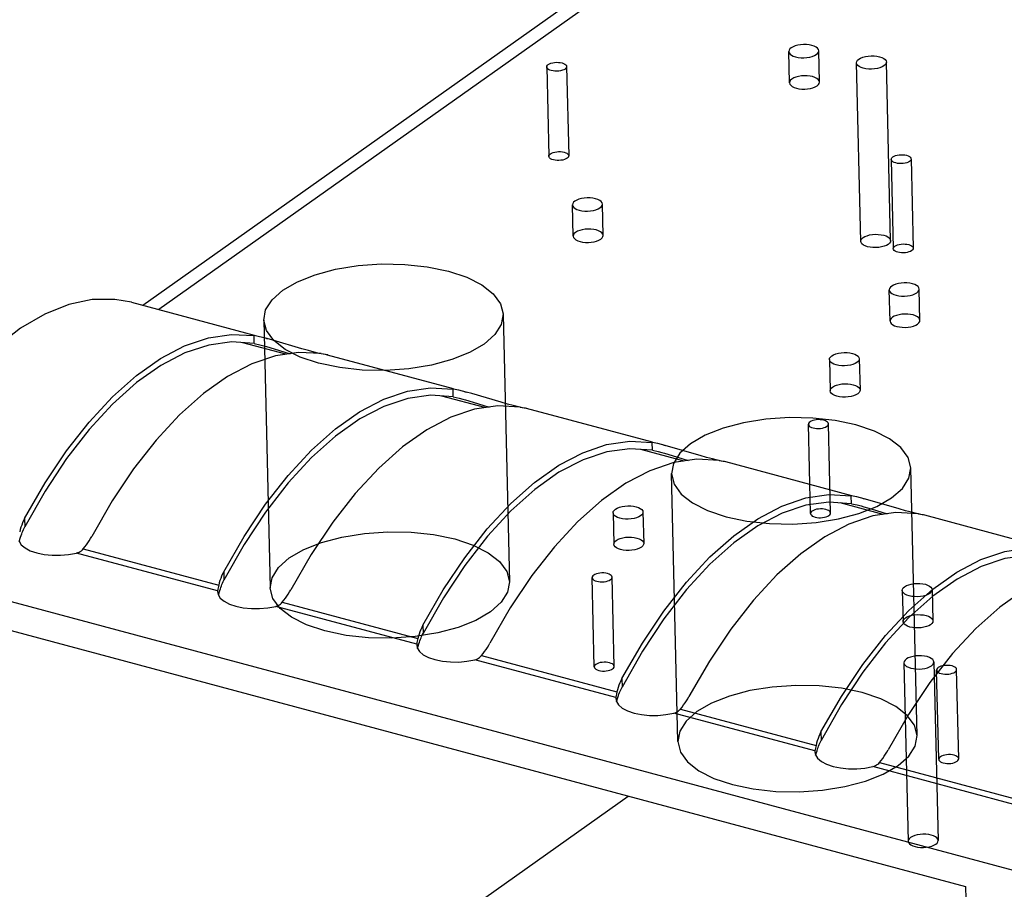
# Model space of a CAD drawing. Header units: millimetres. Extents: x 6 to 414, y 7 to 290.
# Tile 77 of 256: x 113.209 to 114.196, y 152.97 to 153.842. Entities that reach past the tile are written whole.
import ezdxf

# ---------------------------------------------------------------- set-up
doc = ezdxf.new("R2010")
doc.units = ezdxf.units.MM
doc.header["$LTSCALE"] = 23.1
doc.layers.get('0').update_dxf_attribs({"linetype": 'CONTINUOUS'})
doc.layers.add('02___PRT_ALL_AXES', color=7, linetype='CONTINUOUS')

msp = doc.modelspace()

# ---------------------------------------------------------------- linework, layer by layer
at = {"color": 7, "linetype": 'Continuous'}
for p, q in [((113.33207, 153.55525), (115.87662, 155.35996)), ((115.89277, 155.35563), (113.34822, 153.55091)), ((113.32087, 153.55825), (113.44371, 153.52529)), ((113.47547, 153.50614), (113.4323, 153.51773)), ((113.44377, 153.5169), (113.44358, 153.52483)), ((113.44916, 153.5237), (113.44358, 153.52483)), ((113.44377, 153.5169), (113.44948, 153.51563)), ((113.45664, 153.52182), (113.44916, 153.5237)), ((113.45534, 153.52217), (113.45675, 153.52179)), ((113.46237, 153.52023), (113.45664, 153.52182)), ((113.49157, 153.51162), (113.46237, 153.52023)), ((113.44948, 153.51563), (113.45332, 153.51464)), ((113.45332, 153.51464), (113.45604, 153.51389)), ((113.45604, 153.51389), (113.46365, 153.51167)), ((113.46365, 153.51167), (113.47965, 153.50676)), ((113.498, 153.50982), (113.49157, 153.51162)), ((113.50388, 153.50827), (113.498, 153.50982)), ((113.50898, 153.50703), (113.50388, 153.50827)), ((113.51315, 153.50613), (113.50898, 153.50703)), ((113.51691, 153.50565), (113.64323, 153.47175)), ((113.64329, 153.46336), (113.6431, 153.47129)), ((113.64868, 153.47016), (113.6431, 153.47129)), ((113.65616, 153.46828), (113.64868, 153.47016)), ((113.65486, 153.46863), (113.65627, 153.46825)), ((113.6619, 153.46669), (113.65616, 153.46828)), ((113.69109, 153.45808), (113.6619, 153.46669)), ((113.675, 153.45261), (113.63182, 153.46419)), ((113.64329, 153.46336), (113.64901, 153.46209)), ((113.64901, 153.46209), (113.65284, 153.4611)), ((113.65284, 153.4611), (113.65556, 153.46035)), ((113.65556, 153.46035), (113.66318, 153.45813)), ((113.66318, 153.45813), (113.67918, 153.45322)), ((113.69752, 153.45628), (113.69109, 153.45808)), ((113.7034, 153.45473), (113.69752, 153.45628)), ((113.7085, 153.45349), (113.7034, 153.45473)), ((113.71268, 153.45259), (113.7085, 153.45349)), ((113.71643, 153.45211), (113.84275, 153.41821)), ((113.84282, 153.40982), (113.84263, 153.41775)), ((113.8482, 153.41662), (113.84263, 153.41775)), ((113.87452, 153.39907), (113.83135, 153.41065)), ((113.84282, 153.40982), (113.84853, 153.40855)), ((113.85568, 153.41474), (113.8482, 153.41662)), ((113.84853, 153.40855), (113.85236, 153.40756)), ((113.85236, 153.40756), (113.85509, 153.40681)), ((113.85439, 153.41509), (113.85579, 153.41471)), ((113.86142, 153.41315), (113.85568, 153.41474)), ((113.89061, 153.40454), (113.86142, 153.41315)), ((113.85509, 153.40681), (113.8627, 153.40459)), ((113.8627, 153.40459), (113.8787, 153.39968)), ((113.89705, 153.40274), (113.89061, 153.40454)), ((113.90292, 153.40119), (113.89705, 153.40274)), ((113.90802, 153.39995), (113.90292, 153.40119)), ((113.9122, 153.39905), (113.90802, 153.39995)), ((113.91596, 153.39857), (114.04228, 153.36467)), ((113.23426, 153.369), (113.2139, 153.33307)), ((113.30137, 153.35903), (113.2809, 153.32349)), ((114.04234, 153.35628), (114.04215, 153.36421)), ((114.04773, 153.36308), (114.04215, 153.36421)), ((114.05521, 153.3612), (114.04773, 153.36308)), ((114.05391, 153.36155), (114.05532, 153.36117)), ((114.06094, 153.35961), (114.05521, 153.3612)), ((114.09014, 153.351), (114.06094, 153.35961)), ((114.07404, 153.34553), (114.03087, 153.35711)), ((114.04234, 153.35628), (114.04805, 153.35501)), ((114.04805, 153.35501), (114.05189, 153.35402)), ((114.05189, 153.35402), (114.05461, 153.35327)), ((114.05461, 153.35327), (114.06222, 153.35105)), ((114.06222, 153.35105), (114.07822, 153.34614)), ((114.09657, 153.3492), (114.09014, 153.351)), ((114.10245, 153.34765), (114.09657, 153.3492)), ((113.21369, 153.34153), (113.2139, 153.33307)), ((114.10755, 153.34641), (114.10245, 153.34765)), ((114.11172, 153.34552), (114.10755, 153.34641)), ((114.11548, 153.34503), (114.2418, 153.31113)), ((113.20927, 153.33037), (113.20872, 153.32808)), ((113.21252, 153.33026), (113.21319, 153.33166)), ((113.21319, 153.33166), (113.21389, 153.33306)), ((113.20813, 153.31867), (113.21027, 153.31518)), ((113.20835, 153.31831), (113.20969, 153.32268)), ((113.20969, 153.32268), (113.21029, 153.3245)), ((113.21027, 153.31518), (113.21412, 153.31196)), ((113.21412, 153.31196), (113.21937, 153.30918)), ((113.27239, 153.311), (113.27402, 153.313)), ((113.27239, 153.311), (113.40824, 153.27454)), ((113.27402, 153.313), (113.27557, 153.31504)), ((113.43378, 153.31546), (113.41342, 153.27953)), ((113.25777, 153.30535), (113.2658, 153.30685)), ((113.40712, 153.26893), (113.2658, 153.30685)), ((113.00162, 153.28233), (114.15676, 152.97237)), ((113.10083, 153.28489), (117.62657, 152.07047)), ((113.41271, 153.27812), (113.41341, 153.27952)), ((113.41322, 153.28799), (113.41342, 153.27953)), ((113.40722, 153.26966), (113.40712, 153.26893)), ((113.40736, 153.27048), (113.40722, 153.26966)), ((113.40824, 153.27454), (113.40736, 153.27048)), ((113.40788, 153.26477), (113.40922, 153.26914)), ((113.40879, 153.27683), (113.40824, 153.27454)), ((113.40922, 153.26914), (113.40981, 153.27096)), ((113.41205, 153.27672), (113.41271, 153.27812)), ((113.40712, 153.26893), (113.40711, 153.26782)), ((113.40711, 153.26782), (113.40766, 153.26513)), ((113.40766, 153.26513), (113.4098, 153.26164)), ((113.4098, 153.26164), (113.41364, 153.25842)), ((113.47191, 153.25746), (113.47354, 153.25946)), ((113.47354, 153.25946), (113.47509, 153.2615)), ((113.6333, 153.26192), (113.61294, 153.22599)), ((113.41364, 153.25842), (113.41889, 153.25564)), ((113.45729, 153.25181), (113.46532, 153.25332)), ((113.60664, 153.21539), (113.46532, 153.25332)), ((113.47191, 153.25746), (113.60776, 153.221)), ((113.61274, 153.23445), (113.61294, 153.22599)), ((113.60776, 153.221), (113.60689, 153.21694)), ((113.60832, 153.22329), (113.60776, 153.221)), ((113.61157, 153.22318), (113.61223, 153.22459)), ((113.61223, 153.22459), (113.61294, 153.22598)), ((113.60664, 153.21539), (113.60663, 153.21428)), ((113.60663, 153.21428), (113.60718, 153.21159)), ((113.60674, 153.21612), (113.60664, 153.21539)), ((113.60689, 153.21694), (113.60674, 153.21612)), ((113.60718, 153.21159), (113.60932, 153.2081)), ((113.6074, 153.21123), (113.60874, 153.2156)), ((113.60874, 153.2156), (113.60934, 153.21742)), ((113.60932, 153.2081), (113.61317, 153.20488)), ((113.61317, 153.20488), (113.61842, 153.2021)), ((113.67144, 153.20392), (113.67307, 153.20592)), ((113.67144, 153.20392), (113.80729, 153.16746)), ((113.67307, 153.20592), (113.67461, 153.20796)), ((113.83283, 153.20838), (113.81247, 153.17245)), ((113.65682, 153.19827), (113.66485, 153.19978)), ((113.80617, 153.16185), (113.66485, 153.19978)), ((113.81226, 153.18091), (113.81247, 153.17245)), ((113.81109, 153.16964), (113.81176, 153.17105)), ((113.81176, 153.17105), (113.81246, 153.17244)), ((113.80617, 153.16185), (113.80616, 153.16074)), ((113.80616, 153.16074), (113.8067, 153.15805)), ((113.80627, 153.16258), (113.80617, 153.16185)), ((113.80641, 153.1634), (113.80627, 153.16258)), ((113.80729, 153.16746), (113.80641, 153.1634)), ((113.80692, 153.15769), (113.80826, 153.16206)), ((113.80784, 153.16975), (113.80729, 153.16746)), ((113.80826, 153.16206), (113.80886, 153.16388)), ((113.8067, 153.15805), (113.80884, 153.15456)), ((113.80884, 153.15456), (113.81269, 153.15134)), ((113.81269, 153.15134), (113.81794, 153.14856)), ((113.87096, 153.15038), (113.87259, 153.15238)), ((113.87259, 153.15238), (113.87414, 153.15442)), ((114.03235, 153.15484), (114.01199, 153.11891)), ((113.85634, 153.14473), (113.86437, 153.14624)), ((114.00569, 153.10832), (113.86437, 153.14624)), ((113.87096, 153.15038), (114.00681, 153.11392)), ((114.01179, 153.12737), (114.01199, 153.11891)), ((114.00681, 153.11392), (114.00593, 153.10986)), ((114.00736, 153.11622), (114.00681, 153.11392)), ((114.01062, 153.1161), (114.01128, 153.11751)), ((114.01128, 153.11751), (114.01198, 153.1189)), ((114.00569, 153.10832), (114.00568, 153.1072)), ((114.00568, 153.1072), (114.00623, 153.10451)), ((114.00579, 153.10904), (114.00569, 153.10832)), ((114.00593, 153.10986), (114.00579, 153.10904)), ((114.00623, 153.10451), (114.00837, 153.10102)), ((114.00645, 153.10415), (114.00779, 153.10852)), ((114.00779, 153.10852), (114.00838, 153.11034)), ((114.00837, 153.10102), (114.01221, 153.0978)), ((114.01221, 153.0978), (114.01746, 153.09502)), ((114.05586, 153.09119), (114.06389, 153.0927)), ((114.20521, 153.05478), (114.06389, 153.0927)), ((114.07048, 153.09684), (114.07211, 153.09884)), ((114.07048, 153.09684), (114.20633, 153.06039)), ((114.07211, 153.09884), (114.07366, 153.10088)), ((113.01461, 152.49285), (113.81863, 153.0631)), ((114.15676, 152.97237), (114.17796, 152.07716))]:
    msp.add_line(p, q, dxfattribs=at)
at = {"color": 6, "linetype": 'Continuous'}
for p, q in [((113.73688, 153.79427), (113.739, 153.70475)), ((113.75688, 153.79475), (113.759, 153.70523)), ((114.05156, 153.61942), (114.04732, 153.79846)), ((114.08155, 153.62013), (114.07731, 153.79918)), ((114.08216, 153.70162), (114.08428, 153.6121)), ((114.10216, 153.7021), (114.10428, 153.61258)), ((113.69327, 153.54621), (113.69963, 153.27764)), ((113.45333, 153.54052), (113.4597, 153.27196)), ((114.00133, 153.3464), (113.99921, 153.43592)), ((114.02133, 153.34687), (114.01921, 153.43639)), ((114.10814, 153.12355), (114.10177, 153.39211)), ((113.8682, 153.11787), (113.86184, 153.38643)), ((113.78452, 153.19263), (113.7824, 153.28215)), ((113.80452, 153.1931), (113.8024, 153.28262)), ((114.09496, 153.19682), (114.0992, 153.01778)), ((114.12495, 153.19753), (114.1292, 153.01849)), ((114.12981, 153.09998), (114.12768, 153.1895)), ((114.1498, 153.10045), (114.14768, 153.18997))]:
    msp.add_line(p, q, dxfattribs=at)
at = {"color": 7, "linetype": 'Continuous'}
for points in [[(114.07492, 153.79544), (114.0731, 153.79438), (114.07087, 153.7935), (114.06831, 153.79281), (114.06548, 153.79235), (114.06257, 153.79215), (114.05965, 153.7922), (114.05684, 153.7925), (114.05419, 153.79305), (114.05189, 153.79382), (114.05, 153.79478), (114.04857, 153.79589), (114.04766, 153.79713), (114.04732, 153.79842), (114.04756, 153.79973), (114.04836, 153.801), (114.04971, 153.8022)], [(114.04971, 153.8022), (114.05153, 153.80326), (114.05376, 153.80414), (114.05632, 153.80483), (114.05915, 153.80529), (114.06206, 153.80549), (114.06498, 153.80544), (114.0678, 153.80514), (114.07045, 153.80459), (114.07274, 153.80382), (114.07463, 153.80286), (114.07606, 153.80175), (114.07698, 153.80051), (114.07731, 153.79922), (114.07707, 153.79791), (114.07628, 153.79665), (114.07492, 153.79544)], [(113.75528, 153.79226), (113.75407, 153.79155), (113.75258, 153.79096), (113.75088, 153.79051), (113.74899, 153.7902), (113.74705, 153.79006), (113.7451, 153.7901), (113.74323, 153.7903), (113.74146, 153.79067), (113.73993, 153.79118), (113.73867, 153.79182), (113.73772, 153.79256), (113.73711, 153.79339), (113.73688, 153.79425), (113.73704, 153.79512), (113.73757, 153.79596), (113.73848, 153.79677)], [(113.73848, 153.79677), (113.73969, 153.79747), (113.74118, 153.79806), (113.74288, 153.79852), (113.74477, 153.79882), (113.74671, 153.79896), (113.74866, 153.79893), (113.75053, 153.79873), (113.7523, 153.79836), (113.75383, 153.79784), (113.75509, 153.79721), (113.75604, 153.79647), (113.75665, 153.79564), (113.75688, 153.79478), (113.75672, 153.79391), (113.75619, 153.79306), (113.75528, 153.79226)], [(113.7574, 153.70274), (113.75619, 153.70203), (113.7547, 153.70144), (113.753, 153.70099), (113.75111, 153.70068), (113.74917, 153.70054), (113.74722, 153.70058), (113.74535, 153.70078), (113.74358, 153.70115), (113.74205, 153.70166), (113.74079, 153.7023), (113.73984, 153.70304), (113.73923, 153.70387), (113.739, 153.70473), (113.73916, 153.70559), (113.73969, 153.70644), (113.7406, 153.70725)], [(113.7406, 153.70725), (113.74181, 153.70795), (113.7433, 153.70854), (113.745, 153.709), (113.74689, 153.7093), (113.74883, 153.70944), (113.75078, 153.70941), (113.75265, 153.7092), (113.75442, 153.70883), (113.75595, 153.70832), (113.75721, 153.70769), (113.75816, 153.70695), (113.75877, 153.70612), (113.759, 153.70526), (113.75884, 153.70439), (113.75831, 153.70354), (113.7574, 153.70274)], [(114.10056, 153.69961), (114.09935, 153.6989), (114.09786, 153.69831), (114.09616, 153.69786), (114.09427, 153.69755), (114.09233, 153.69741), (114.09038, 153.69744), (114.08851, 153.69765), (114.08674, 153.69802), (114.08521, 153.69853), (114.08395, 153.69916), (114.083, 153.69991), (114.08239, 153.70074), (114.08216, 153.70159), (114.08232, 153.70246), (114.08285, 153.70331), (114.08376, 153.70411)], [(114.08376, 153.70411), (114.08497, 153.70482), (114.08646, 153.70541), (114.08816, 153.70587), (114.09005, 153.70617), (114.09199, 153.70631), (114.09394, 153.70628), (114.09581, 153.70607), (114.09758, 153.7057), (114.09911, 153.70519), (114.10037, 153.70456), (114.10132, 153.70381), (114.10193, 153.70298), (114.10216, 153.70213), (114.102, 153.70126), (114.10147, 153.70041), (114.10056, 153.69961)], [(114.05396, 153.62316), (114.05577, 153.62422), (114.058, 153.6251), (114.06056, 153.62579), (114.0634, 153.62625), (114.0663, 153.62645), (114.06922, 153.6264), (114.07204, 153.6261), (114.07469, 153.62554), (114.07698, 153.62478), (114.07888, 153.62382), (114.0803, 153.62271), (114.08122, 153.62146), (114.08155, 153.62018), (114.08132, 153.61887), (114.08052, 153.6176), (114.07916, 153.6164)], [(114.07916, 153.6164), (114.07734, 153.61534), (114.07511, 153.61445), (114.07255, 153.61377), (114.06972, 153.61331), (114.06681, 153.61311), (114.06389, 153.61316), (114.06108, 153.61346), (114.05843, 153.61401), (114.05613, 153.61478), (114.05424, 153.61574), (114.05281, 153.61685), (114.0519, 153.61809), (114.05156, 153.61938), (114.0518, 153.62068), (114.0526, 153.62195), (114.05396, 153.62316)], [(114.10268, 153.61009), (114.10147, 153.60938), (114.09998, 153.60879), (114.09828, 153.60833), (114.09639, 153.60803), (114.09445, 153.60789), (114.0925, 153.60792), (114.09063, 153.60813), (114.08886, 153.6085), (114.08733, 153.60901), (114.08607, 153.60964), (114.08512, 153.61038), (114.08451, 153.61122), (114.08428, 153.61207), (114.08444, 153.61294), (114.08497, 153.61379), (114.08588, 153.61459)], [(114.08588, 153.61459), (114.08709, 153.6153), (114.08858, 153.61589), (114.09028, 153.61634), (114.09217, 153.61665), (114.09411, 153.61679), (114.09606, 153.61675), (114.09793, 153.61655), (114.0997, 153.61618), (114.10123, 153.61567), (114.10249, 153.61503), (114.10344, 153.61429), (114.10405, 153.61346), (114.10428, 153.6126), (114.10412, 153.61174), (114.10359, 153.61089), (114.10268, 153.61009)], [(113.47249, 153.57041), (113.48704, 153.57886), (113.50488, 153.58595), (113.52533, 153.59142), (113.54801, 153.59511), (113.57127, 153.59675), (113.59461, 153.59635), (113.61713, 153.59393), (113.63834, 153.58949), (113.65668, 153.58336), (113.67185, 153.57571), (113.68326, 153.56682), (113.69058, 153.55685), (113.69326, 153.54655), (113.69137, 153.53612), (113.68498, 153.52596), (113.67411, 153.51631)], [(113.67411, 153.51631), (113.65956, 153.50787), (113.64172, 153.50077), (113.62127, 153.4953), (113.59859, 153.49162), (113.57533, 153.48998), (113.55199, 153.49038), (113.52947, 153.4928), (113.50826, 153.49723), (113.48992, 153.50336), (113.47475, 153.51102), (113.46334, 153.51991), (113.45602, 153.52987), (113.45334, 153.54018), (113.45523, 153.55061), (113.46162, 153.56076), (113.47249, 153.57041)], [(113.32075, 153.55826), (113.30422, 153.56125), (113.28146, 153.56099), (113.25793, 153.55604), (113.23389, 153.54639), (113.20963, 153.53223), (113.18542, 153.51365), (113.16153, 153.49094)], [(113.21369, 153.34153), (113.23417, 153.37707), (113.25567, 153.40924), (113.27833, 153.43819), (113.30177, 153.46348), (113.32572, 153.48476), (113.3499, 153.50186), (113.37405, 153.51452), (113.3979, 153.52265), (113.42103, 153.52606), (113.44358, 153.52483)], [(113.44377, 153.5169), (113.42124, 153.51853), (113.39811, 153.5154), (113.37423, 153.50744), (113.35003, 153.49484), (113.3258, 153.4777), (113.3018, 153.45627), (113.27835, 153.43076), (113.2557, 153.40151), (113.23426, 153.369)], [(113.51079, 153.50679), (113.48823, 153.50803), (113.4651, 153.50461), (113.44126, 153.49648)], [(113.51079, 153.50679), (113.51476, 153.5061), (113.51696, 153.50563), (113.51709, 153.5056)], [(113.51741, 153.50547), (113.51734, 153.50546), (113.51607, 153.5056), (113.51315, 153.50613)], [(113.44126, 153.49648), (113.41711, 153.48382), (113.39292, 153.46672), (113.36897, 153.44544), (113.34554, 153.42016), (113.32287, 153.39121), (113.30137, 153.35903)], [(113.41322, 153.28799), (113.43369, 153.32353), (113.45519, 153.3557), (113.47786, 153.38466), (113.50129, 153.40994), (113.52524, 153.43122), (113.54943, 153.44832), (113.57358, 153.46098), (113.59742, 153.46911), (113.62055, 153.47252), (113.6431, 153.47129)], [(113.64329, 153.46336), (113.62077, 153.46499), (113.59763, 153.46186), (113.57376, 153.4539), (113.54956, 153.4413), (113.52532, 153.42416), (113.50133, 153.40273), (113.47787, 153.37722), (113.45522, 153.34797), (113.43378, 153.31546)], [(113.71031, 153.45325), (113.68776, 153.45449), (113.66463, 153.45107), (113.64078, 153.44294)], [(113.71031, 153.45325), (113.71428, 153.45256), (113.71648, 153.45209), (113.71661, 153.45206)], [(113.71694, 153.45193), (113.71687, 153.45192), (113.71559, 153.45206), (113.71268, 153.45259)], [(113.64078, 153.44294), (113.61663, 153.43028), (113.59244, 153.41318), (113.5685, 153.3919), (113.54506, 153.36662), (113.5224, 153.33767), (113.5009, 153.30549), (113.48043, 153.26995)], [(114.08262, 153.36222), (114.09333, 153.37169), (114.0998, 153.38184), (114.10177, 153.39227), (114.09908, 153.40276), (114.09194, 153.41256), (114.0806, 153.42146), (114.06549, 153.42914), (114.04685, 153.4354), (114.02603, 153.43978), (114.00353, 153.44223), (113.98019, 153.44266), (113.95652, 153.44102), (113.93422, 153.43741), (113.91373, 153.43197), (113.89584, 153.42491), (113.881, 153.41632)], [(114.00081, 153.43841), (113.99992, 153.43762), (113.99938, 153.43678), (113.99921, 153.43591), (113.99944, 153.43503), (114.00003, 153.43422), (114.00098, 153.43348), (114.00224, 153.43284), (114.00379, 153.43231), (114.00552, 153.43195), (114.0074, 153.43174), (114.00934, 153.43171), (114.01132, 153.43185), (114.01318, 153.43215), (114.01488, 153.4326), (114.01637, 153.43319), (114.01761, 153.4339)], [(114.01761, 153.4339), (114.0185, 153.43469), (114.01904, 153.43554), (114.01921, 153.43641), (114.01898, 153.43728), (114.01839, 153.4381), (114.01744, 153.43884), (114.01618, 153.43948), (114.01463, 153.44), (114.01289, 153.44037), (114.01102, 153.44057), (114.00907, 153.44061), (114.0071, 153.44047), (114.00524, 153.44017), (114.00354, 153.43972), (114.00205, 153.43913), (114.00081, 153.43841)], [(113.61274, 153.23445), (113.63321, 153.26999), (113.65471, 153.30216), (113.67738, 153.33112), (113.70082, 153.3564), (113.72476, 153.37768), (113.74895, 153.39478), (113.7731, 153.40744), (113.79694, 153.41557), (113.82008, 153.41899), (113.84263, 153.41775)], [(113.84282, 153.40982), (113.82029, 153.41145), (113.79716, 153.40832), (113.77328, 153.40036), (113.74908, 153.38776), (113.72484, 153.37062), (113.70085, 153.34919), (113.6774, 153.32368), (113.65474, 153.29443), (113.6333, 153.26192)], [(113.881, 153.41632), (113.87028, 153.40685), (113.86382, 153.3967), (113.86185, 153.38627), (113.86453, 153.37578), (113.87168, 153.36598), (113.88302, 153.35708), (113.89812, 153.3494), (113.91677, 153.34314), (113.93759, 153.33876), (113.96009, 153.33631), (113.98342, 153.33588), (114.0071, 153.33752), (114.0294, 153.34113), (114.04988, 153.34657), (114.06777, 153.35363), (114.08262, 153.36222)], [(113.90984, 153.39971), (113.88728, 153.40095), (113.86415, 153.39753), (113.8403, 153.3894)], [(113.90984, 153.39971), (113.91381, 153.39902), (113.916, 153.39856), (113.91613, 153.39852)], [(113.91646, 153.3984), (113.91639, 153.39838), (113.91512, 153.39852), (113.9122, 153.39905)], [(113.8403, 153.3894), (113.81615, 153.37674), (113.79197, 153.35964), (113.76802, 153.33836), (113.74458, 153.31308), (113.72192, 153.28413), (113.70042, 153.25195), (113.67995, 153.21641)], [(113.81226, 153.18091), (113.83274, 153.21645), (113.85424, 153.24862), (113.8769, 153.27758), (113.90034, 153.30286), (113.92429, 153.32414), (113.94847, 153.34124), (113.97262, 153.3539), (113.99647, 153.36203), (114.0196, 153.36545), (114.04215, 153.36421)], [(114.04234, 153.35628), (114.01981, 153.35791), (113.99668, 153.35479), (113.9728, 153.34682), (113.9486, 153.33423), (113.92437, 153.31708), (113.90037, 153.29566), (113.87692, 153.27014), (113.85427, 153.24089), (113.83283, 153.20838)], [(114.00293, 153.34889), (114.00204, 153.3481), (114.0015, 153.34726), (114.00133, 153.34639), (114.00156, 153.34551), (114.00215, 153.3447), (114.0031, 153.34395), (114.00436, 153.34331), (114.00591, 153.34279), (114.00764, 153.34243), (114.00952, 153.34222), (114.01146, 153.34219), (114.01344, 153.34232), (114.0153, 153.34263), (114.017, 153.34308), (114.01849, 153.34367), (114.01973, 153.34438)], [(114.01973, 153.34438), (114.02062, 153.34517), (114.02116, 153.34602), (114.02133, 153.34689), (114.0211, 153.34776), (114.02051, 153.34858), (114.01956, 153.34932), (114.0183, 153.34996), (114.01675, 153.35048), (114.01502, 153.35085), (114.01314, 153.35105), (114.0112, 153.35109), (114.00922, 153.35095), (114.00736, 153.35065), (114.00566, 153.3502), (114.00417, 153.34961), (114.00293, 153.34889)], [(113.2137, 153.34153), (113.21259, 153.33935), (113.2116, 153.33714), (113.21071, 153.3349), (113.20994, 153.33265), (113.20927, 153.33037)], [(114.10936, 153.34617), (114.0868, 153.34741), (114.06367, 153.344), (114.03983, 153.33586)], [(114.10936, 153.34617), (114.11333, 153.34548), (114.11553, 153.34502), (114.11566, 153.34498)], [(114.11598, 153.34486), (114.11591, 153.34484), (114.11464, 153.34498), (114.11172, 153.34552)], [(113.21029, 153.3245), (113.21078, 153.32595), (113.21132, 153.3274), (113.2119, 153.32883), (113.21252, 153.33026)], [(114.03983, 153.33586), (114.01568, 153.3232), (113.99149, 153.3061), (113.96754, 153.28482), (113.94411, 153.25954), (113.92144, 153.23059), (113.89994, 153.19842), (113.87947, 153.16287)], [(113.27557, 153.31504), (113.27703, 153.31711), (113.27841, 153.31921), (113.2797, 153.32134), (113.2809, 153.32348)], [(113.47885, 153.30185), (113.4934, 153.3103), (113.51124, 153.31739), (113.53169, 153.32286), (113.55437, 153.32655), (113.57763, 153.32818), (113.60097, 153.32779), (113.6235, 153.32537), (113.6447, 153.32093), (113.66305, 153.3148), (113.67821, 153.30714), (113.68963, 153.29825), (113.69694, 153.28829), (113.69962, 153.27798), (113.69773, 153.26755), (113.69134, 153.2574), (113.68047, 153.24775)], [(113.21937, 153.30918), (113.22587, 153.30699), (113.23329, 153.30544), (113.24134, 153.30465), (113.24968, 153.30461), (113.25777, 153.30535)], [(113.2658, 153.30685), (113.26711, 153.30726), (113.26835, 153.30779), (113.26949, 153.30843), (113.27054, 153.30919)], [(113.27054, 153.30919), (113.27151, 153.31005), (113.27239, 153.311)], [(114.01179, 153.12737), (114.03226, 153.16291), (114.05376, 153.19509), (114.07643, 153.22404), (114.09986, 153.24932), (114.12381, 153.2706), (114.148, 153.2877), (114.17215, 153.30036), (114.19599, 153.30849), (114.21912, 153.31191), (114.24167, 153.31067)], [(113.68047, 153.24775), (113.66592, 153.2393), (113.64808, 153.23221), (113.62764, 153.22674), (113.60495, 153.22305), (113.58169, 153.22142), (113.55836, 153.22182), (113.53583, 153.22423), (113.51462, 153.22867), (113.49628, 153.2348), (113.48111, 153.24246), (113.4697, 153.25135), (113.46239, 153.26131), (113.45971, 153.27162), (113.4616, 153.28205), (113.46798, 153.2922), (113.47885, 153.30185)], [(114.24186, 153.30274), (114.21934, 153.30438), (114.1962, 153.30125), (114.17233, 153.29328), (114.14813, 153.28069), (114.12389, 153.26354), (114.0999, 153.24212), (114.07644, 153.2166), (114.05379, 153.18735), (114.03235, 153.15484)], [(113.41322, 153.28799), (113.41212, 153.28581), (113.41112, 153.2836), (113.41024, 153.28136), (113.40946, 153.27911), (113.40879, 153.27683)], [(113.784, 153.28464), (113.78311, 153.28385), (113.78257, 153.28301), (113.7824, 153.28214), (113.78263, 153.28126), (113.78322, 153.28045), (113.78417, 153.2797), (113.78543, 153.27906), (113.78698, 153.27854), (113.78872, 153.27818), (113.79059, 153.27797), (113.79254, 153.27794), (113.79451, 153.27808), (113.79637, 153.27838), (113.79807, 153.27883), (113.79957, 153.27942), (113.8008, 153.28013)], [(113.8008, 153.28013), (113.8017, 153.28092), (113.80223, 153.28177), (113.8024, 153.28264), (113.80217, 153.28351), (113.80158, 153.28433), (113.80063, 153.28507), (113.79938, 153.28571), (113.79782, 153.28623), (113.79609, 153.2866), (113.79421, 153.2868), (113.79227, 153.28684), (113.79029, 153.2867), (113.78844, 153.2864), (113.78673, 153.28595), (113.78524, 153.28536), (113.784, 153.28464)], [(114.23935, 153.28232), (114.2152, 153.26966), (114.19101, 153.25256), (114.16707, 153.23128), (114.14363, 153.206), (114.12097, 153.17705), (114.09947, 153.14488), (114.079, 153.10934)], [(113.40981, 153.27096), (113.41031, 153.27241), (113.41084, 153.27386), (113.41142, 153.27529), (113.41205, 153.27672)], [(113.47509, 153.2615), (113.47655, 153.26357), (113.47793, 153.26567), (113.47922, 153.2678), (113.48042, 153.26994)], [(113.41889, 153.25564), (113.42539, 153.25345), (113.43281, 153.2519), (113.44087, 153.25111), (113.4492, 153.25107), (113.45729, 153.25181)], [(113.46532, 153.25332), (113.46664, 153.25372), (113.46787, 153.25425), (113.46901, 153.25489), (113.47006, 153.25565)], [(113.47006, 153.25565), (113.47103, 153.25651), (113.47191, 153.25746)], [(113.61274, 153.23445), (113.61164, 153.23227), (113.61065, 153.23006), (113.60976, 153.22783), (113.60898, 153.22557), (113.60832, 153.22329)], [(113.60934, 153.21742), (113.60983, 153.21887), (113.61037, 153.22032), (113.61095, 153.22175), (113.61157, 153.22318)], [(113.67461, 153.20796), (113.67608, 153.21003), (113.67746, 153.21213), (113.67874, 153.21426), (113.67994, 153.2164)], [(113.61842, 153.2021), (113.62492, 153.19991), (113.63233, 153.19836), (113.64039, 153.19757), (113.64872, 153.19753), (113.65682, 153.19827)], [(113.66485, 153.19978), (113.66616, 153.20018), (113.66739, 153.20071), (113.66853, 153.20135), (113.66959, 153.20211)], [(113.66959, 153.20211), (113.67056, 153.20297), (113.67144, 153.20392)], [(114.09736, 153.20056), (114.09602, 153.19937), (114.09521, 153.1981), (114.09496, 153.1968), (114.0953, 153.19549), (114.09619, 153.19426), (114.09761, 153.19315), (114.0995, 153.19219), (114.10183, 153.19141), (114.10443, 153.19086), (114.10724, 153.19056), (114.11016, 153.1905), (114.11312, 153.19071), (114.11591, 153.19116), (114.11847, 153.19184), (114.1207, 153.19272), (114.12256, 153.19379)], [(114.12256, 153.19379), (114.1239, 153.19498), (114.12471, 153.19625), (114.12495, 153.19755), (114.12462, 153.19886), (114.12372, 153.20009), (114.12231, 153.2012), (114.12042, 153.20216), (114.11809, 153.20294), (114.11549, 153.20349), (114.11267, 153.2038), (114.10976, 153.20385), (114.1068, 153.20364), (114.10401, 153.20319), (114.10145, 153.20251), (114.09921, 153.20163), (114.09736, 153.20056)], [(113.78612, 153.19512), (113.78523, 153.19433), (113.78469, 153.19349), (113.78453, 153.19262), (113.78475, 153.19174), (113.78534, 153.19093), (113.78629, 153.19018), (113.78755, 153.18954), (113.7891, 153.18902), (113.79084, 153.18866), (113.79271, 153.18845), (113.79466, 153.18842), (113.79663, 153.18855), (113.79849, 153.18885), (113.8002, 153.18931), (113.80169, 153.1899), (113.80292, 153.19061)], [(113.80292, 153.19061), (113.80382, 153.1914), (113.80435, 153.19225), (113.80452, 153.19312), (113.8043, 153.19399), (113.8037, 153.19481), (113.80275, 153.19555), (113.8015, 153.19619), (113.79994, 153.19671), (113.79821, 153.19708), (113.79633, 153.19728), (113.79439, 153.19732), (113.79241, 153.19718), (113.79056, 153.19688), (113.78885, 153.19643), (113.78736, 153.19584), (113.78612, 153.19512)], [(114.12928, 153.19199), (114.12839, 153.1912), (114.12785, 153.19036), (114.12769, 153.18949), (114.12791, 153.18861), (114.1285, 153.1878), (114.12945, 153.18705), (114.13071, 153.18641), (114.13226, 153.18589), (114.134, 153.18553), (114.13587, 153.18532), (114.13782, 153.18529), (114.13979, 153.18542), (114.14165, 153.18572), (114.14335, 153.18618), (114.14485, 153.18677), (114.14608, 153.18748)], [(114.14608, 153.18748), (114.14698, 153.18827), (114.14751, 153.18912), (114.14768, 153.18999), (114.14745, 153.19086), (114.14686, 153.19168), (114.14591, 153.19242), (114.14466, 153.19306), (114.1431, 153.19358), (114.14137, 153.19394), (114.13949, 153.19415), (114.13755, 153.19419), (114.13557, 153.19405), (114.13372, 153.19375), (114.13201, 153.19329), (114.13052, 153.19271), (114.12928, 153.19199)], [(113.81227, 153.18091), (113.81116, 153.17873), (113.81017, 153.17652), (113.80928, 153.17429), (113.80851, 153.17203), (113.80784, 153.16975)], [(114.08898, 153.09366), (114.0997, 153.10313), (114.10616, 153.11328), (114.10813, 153.1237), (114.10545, 153.1342), (114.0983, 153.14399), (114.08696, 153.1529), (114.07186, 153.16058), (114.05321, 153.16684), (114.03239, 153.17121), (114.00989, 153.17367), (113.98656, 153.1741), (113.96288, 153.17246), (113.94058, 153.16885), (113.9201, 153.16341), (113.9022, 153.15634), (113.88736, 153.14776)], [(113.80886, 153.16388), (113.80935, 153.16533), (113.80989, 153.16678), (113.81047, 153.16821), (113.81109, 153.16964)], [(113.87414, 153.15442), (113.8756, 153.15649), (113.87698, 153.15859), (113.87827, 153.16072), (113.87947, 153.16286)], [(113.81794, 153.14856), (113.82444, 153.14637), (113.83186, 153.14482), (113.83991, 153.14403), (113.84825, 153.14399), (113.85634, 153.14473)], [(113.86437, 153.14624), (113.86568, 153.14664), (113.86692, 153.14717), (113.86806, 153.14782), (113.86911, 153.14857)], [(113.88736, 153.14776), (113.87664, 153.13828), (113.87018, 153.12814), (113.86821, 153.11771), (113.87089, 153.10722), (113.87804, 153.09742), (113.88938, 153.08851), (113.90448, 153.08083), (113.92313, 153.07458), (113.94395, 153.0702), (113.96645, 153.06775), (113.98978, 153.06731), (114.01346, 153.06896), (114.03576, 153.07257), (114.05625, 153.07801), (114.07414, 153.08507), (114.08898, 153.09366)], [(113.86911, 153.14857), (113.87008, 153.14943), (113.87096, 153.15038)], [(114.01179, 153.12737), (114.01069, 153.12519), (114.00969, 153.12298), (114.00881, 153.12075), (114.00803, 153.11849), (114.00736, 153.11622)], [(114.00838, 153.11034), (114.00888, 153.1118), (114.00941, 153.11324), (114.00999, 153.11467), (114.01062, 153.1161)], [(114.07366, 153.10088), (114.07512, 153.10295), (114.0765, 153.10506), (114.07779, 153.10718), (114.07899, 153.10933)], [(114.1314, 153.10247), (114.13051, 153.10168), (114.12997, 153.10083), (114.12981, 153.09997), (114.13003, 153.09909), (114.13062, 153.09827), (114.13157, 153.09753), (114.13283, 153.09689), (114.13438, 153.09637), (114.13612, 153.09601), (114.13799, 153.0958), (114.13994, 153.09577), (114.14191, 153.0959), (114.14377, 153.0962), (114.14548, 153.09666), (114.14697, 153.09725), (114.1482, 153.09796)], [(114.1482, 153.09796), (114.1491, 153.09875), (114.14964, 153.0996), (114.1498, 153.10046), (114.14958, 153.10134), (114.14898, 153.10216), (114.14803, 153.1029), (114.14678, 153.10354), (114.14522, 153.10406), (114.14349, 153.10442), (114.14161, 153.10463), (114.13967, 153.10466), (114.13769, 153.10453), (114.13584, 153.10423), (114.13413, 153.10377), (114.13264, 153.10318), (114.1314, 153.10247)], [(114.01746, 153.09502), (114.02396, 153.09283), (114.03138, 153.09128), (114.03944, 153.09049), (114.04777, 153.09045), (114.05586, 153.09119)], [(114.06389, 153.0927), (114.06521, 153.0931), (114.06644, 153.09363), (114.06758, 153.09428), (114.06863, 153.09503)], [(114.06863, 153.09503), (114.0696, 153.09589), (114.07048, 153.09684)], [(114.1268, 153.01475), (114.12814, 153.01594), (114.12895, 153.0172), (114.1292, 153.01851), (114.12886, 153.01982), (114.12797, 153.02104), (114.12655, 153.02216), (114.12466, 153.02312), (114.12233, 153.0239), (114.11973, 153.02445), (114.11691, 153.02475), (114.114, 153.02481), (114.11104, 153.0246), (114.10825, 153.02415), (114.10569, 153.02347), (114.10345, 153.02259), (114.1016, 153.02151)], [(114.1016, 153.02151), (114.10026, 153.02033), (114.09945, 153.01906), (114.0992, 153.01776), (114.09954, 153.01645), (114.10043, 153.01522), (114.10185, 153.01411), (114.10374, 153.01315), (114.10607, 153.01237), (114.10867, 153.01182), (114.11149, 153.01151), (114.1144, 153.01146), (114.11736, 153.01167), (114.12015, 153.01212), (114.12271, 153.0128), (114.12495, 153.01368), (114.1268, 153.01475)]]:
    msp.add_lwpolyline(points, dxfattribs=at)
at = {"layer": '02___PRT_ALL_AXES', "color": 6, "linetype": 'Continuous'}
for p, q in [((113.98025, 153.77846), (113.97951, 153.80979)), ((114.01024, 153.77917), (114.0095, 153.8105)), ((113.76345, 153.62468), (113.7627, 153.65602)), ((113.79344, 153.62539), (113.79269, 153.65673)), ((114.081, 153.53947), (114.08026, 153.5708)), ((114.11099, 153.54018), (114.11025, 153.57151)), ((114.02022, 153.50088), (114.02096, 153.46954)), ((114.05021, 153.50159), (114.05095, 153.47025)), ((113.80341, 153.3471), (113.80415, 153.31577)), ((113.8334, 153.34782), (113.83415, 153.31648)), ((114.09325, 153.26933), (114.09399, 153.238)), ((114.12324, 153.27004), (114.12398, 153.23871))]:
    msp.add_line(p, q, dxfattribs=at)
at = {"layer": '02___PRT_ALL_AXES', "color": 7, "linetype": 'Continuous'}
for points in [[(114.00264, 153.81591), (114.00003, 153.81646), (113.99722, 153.81676), (113.99431, 153.81682), (113.99135, 153.81661), (113.98856, 153.81616), (113.986, 153.81548), (113.98376, 153.8146), (113.98191, 153.81352), (113.98057, 153.81234), (113.97976, 153.81107), (113.97951, 153.80977), (113.97985, 153.80846), (113.98074, 153.80723), (113.98216, 153.80612), (113.98405, 153.80516), (113.98638, 153.80438)], [(113.98638, 153.80438), (113.98898, 153.80383), (113.99179, 153.80352), (113.99471, 153.80347), (113.99767, 153.80367), (114.00046, 153.80412), (114.00302, 153.8048), (114.00525, 153.80569), (114.00711, 153.80676), (114.00845, 153.80795), (114.00926, 153.80921), (114.0095, 153.81052), (114.00917, 153.81183), (114.00827, 153.81305), (114.00686, 153.81417), (114.00497, 153.81513), (114.00264, 153.81591)], [(114.00338, 153.78458), (114.00078, 153.78512), (113.99796, 153.78543), (113.99505, 153.78548), (113.99209, 153.78528), (113.9893, 153.78483), (113.98674, 153.78415), (113.9845, 153.78326), (113.98265, 153.78219), (113.98131, 153.78101), (113.9805, 153.77974), (113.98025, 153.77844), (113.98059, 153.77712), (113.98148, 153.7759), (113.9829, 153.77479), (113.98479, 153.77383), (113.98712, 153.77304)], [(113.98712, 153.77304), (113.98972, 153.7725), (113.99253, 153.77219), (113.99545, 153.77214), (113.99841, 153.77234), (114.0012, 153.77279), (114.00376, 153.77347), (114.00599, 153.77436), (114.00785, 153.77543), (114.00919, 153.77661), (114.01, 153.77788), (114.01024, 153.77919), (114.00991, 153.7805), (114.00902, 153.78172), (114.0076, 153.78283), (114.00571, 153.78379), (114.00338, 153.78458)], [(113.78583, 153.66214), (113.78323, 153.66269), (113.78041, 153.66299), (113.7775, 153.66305), (113.77454, 153.66284), (113.77175, 153.66239), (113.76919, 153.66171), (113.76695, 153.66083), (113.7651, 153.65975), (113.76376, 153.65857), (113.76295, 153.6573), (113.7627, 153.656), (113.76304, 153.65469), (113.76393, 153.65346), (113.76535, 153.65235), (113.76724, 153.65139), (113.76957, 153.65061)], [(113.76957, 153.65061), (113.77217, 153.65006), (113.77498, 153.64975), (113.7779, 153.6497), (113.78086, 153.6499), (113.78365, 153.65035), (113.78621, 153.65103), (113.78844, 153.65192), (113.7903, 153.65299), (113.79164, 153.65417), (113.79245, 153.65544), (113.79269, 153.65675), (113.79236, 153.65806), (113.79147, 153.65928), (113.79005, 153.6604), (113.78816, 153.66136), (113.78583, 153.66214)], [(113.78657, 153.63081), (113.78397, 153.63135), (113.78116, 153.63166), (113.77824, 153.63171), (113.77528, 153.63151), (113.77249, 153.63106), (113.76993, 153.63038), (113.7677, 153.62949), (113.76584, 153.62842), (113.7645, 153.62724), (113.76369, 153.62597), (113.76345, 153.62467), (113.76378, 153.62335), (113.76467, 153.62213), (113.76609, 153.62102), (113.76798, 153.62006), (113.77031, 153.61927)], [(113.77031, 153.61927), (113.77291, 153.61873), (113.77573, 153.61842), (113.77864, 153.61837), (113.7816, 153.61857), (113.78439, 153.61902), (113.78695, 153.6197), (113.78919, 153.62059), (113.79104, 153.62166), (113.79238, 153.62284), (113.79319, 153.62411), (113.79344, 153.62541), (113.7931, 153.62673), (113.79221, 153.62795), (113.79079, 153.62906), (113.7889, 153.63002), (113.78657, 153.63081)], [(114.10339, 153.57693), (114.10078, 153.57747), (114.09797, 153.57778), (114.09505, 153.57783), (114.09209, 153.57763), (114.08931, 153.57718), (114.08675, 153.5765), (114.08451, 153.57561), (114.08265, 153.57454), (114.08132, 153.57336), (114.08051, 153.57209), (114.08026, 153.57079), (114.0806, 153.56947), (114.08149, 153.56825), (114.08291, 153.56714), (114.0848, 153.56618), (114.08713, 153.56539)], [(114.08713, 153.56539), (114.08973, 153.56485), (114.09254, 153.56454), (114.09546, 153.56449), (114.09842, 153.56469), (114.1012, 153.56514), (114.10377, 153.56582), (114.106, 153.56671), (114.10786, 153.56778), (114.1092, 153.56896), (114.11, 153.57023), (114.11025, 153.57153), (114.10992, 153.57285), (114.10902, 153.57407), (114.1076, 153.57518), (114.10572, 153.57614), (114.10339, 153.57693)], [(114.10413, 153.54559), (114.10153, 153.54614), (114.09871, 153.54645), (114.0958, 153.5465), (114.09284, 153.5463), (114.09005, 153.54585), (114.08749, 153.54517), (114.08525, 153.54428), (114.0834, 153.54321), (114.08206, 153.54202), (114.08125, 153.54076), (114.081, 153.53945), (114.08134, 153.53814), (114.08223, 153.53692), (114.08365, 153.5358), (114.08554, 153.53484), (114.08787, 153.53406)], [(114.08787, 153.53406), (114.09047, 153.53351), (114.09328, 153.53321), (114.0962, 153.53315), (114.09916, 153.53336), (114.10195, 153.53381), (114.10451, 153.53449), (114.10674, 153.53537), (114.1086, 153.53645), (114.10994, 153.53763), (114.11075, 153.5389), (114.11099, 153.5402), (114.11066, 153.54151), (114.10976, 153.54274), (114.10835, 153.54385), (114.10646, 153.54481), (114.10413, 153.54559)], [(114.02708, 153.49546), (114.02479, 153.49623), (114.0229, 153.49719), (114.02147, 153.4983), (114.02056, 153.49954), (114.02022, 153.50083), (114.02046, 153.50214), (114.02126, 153.50341), (114.02261, 153.50461), (114.02443, 153.50567), (114.02666, 153.50655), (114.02922, 153.50724), (114.03205, 153.5077), (114.03496, 153.5079), (114.03788, 153.50785), (114.04069, 153.50755), (114.04335, 153.507)], [(114.04335, 153.507), (114.04564, 153.50623), (114.04753, 153.50527), (114.04896, 153.50416), (114.04987, 153.50292), (114.05021, 153.50163), (114.04997, 153.50033), (114.04917, 153.49906), (114.04782, 153.49785), (114.046, 153.49679), (114.04377, 153.49591), (114.04121, 153.49522), (114.03838, 153.49476), (114.03547, 153.49456), (114.03255, 153.49461), (114.02974, 153.49491), (114.02708, 153.49546)], [(114.02783, 153.46413), (114.02553, 153.4649), (114.02364, 153.46586), (114.02221, 153.46697), (114.0213, 153.46821), (114.02096, 153.4695), (114.0212, 153.4708), (114.022, 153.47207), (114.02336, 153.47328), (114.02517, 153.47434), (114.0274, 153.47522), (114.02996, 153.47591), (114.0328, 153.47637), (114.0357, 153.47657), (114.03862, 153.47652), (114.04144, 153.47622), (114.04409, 153.47566)], [(114.04409, 153.47566), (114.04638, 153.4749), (114.04828, 153.47394), (114.0497, 153.47283), (114.05062, 153.47158), (114.05095, 153.4703), (114.05072, 153.46899), (114.04992, 153.46772), (114.04856, 153.46652), (114.04674, 153.46546), (114.04451, 153.46457), (114.04195, 153.46389), (114.03912, 153.46343), (114.03621, 153.46323), (114.03329, 153.46328), (114.03048, 153.46358), (114.02783, 153.46413)], [(113.81028, 153.34169), (113.80798, 153.34246), (113.80609, 153.34342), (113.80466, 153.34453), (113.80375, 153.34577), (113.80341, 153.34706), (113.80365, 153.34837), (113.80445, 153.34964), (113.80581, 153.35084), (113.80762, 153.3519), (113.80985, 153.35278), (113.81241, 153.35347), (113.81525, 153.35393), (113.81815, 153.35413), (113.82107, 153.35408), (113.82389, 153.35378), (113.82654, 153.35323)], [(113.82654, 153.35323), (113.82883, 153.35246), (113.83073, 153.3515), (113.83215, 153.35039), (113.83307, 153.34915), (113.8334, 153.34786), (113.83317, 153.34655), (113.83237, 153.34529), (113.83101, 153.34408), (113.82919, 153.34302), (113.82696, 153.34214), (113.8244, 153.34145), (113.82157, 153.34099), (113.81866, 153.34079), (113.81574, 153.34084), (113.81293, 153.34114), (113.81028, 153.34169)], [(113.81102, 153.31036), (113.80873, 153.31113), (113.80683, 153.31209), (113.8054, 153.3132), (113.80449, 153.31444), (113.80415, 153.31573), (113.80439, 153.31703), (113.80519, 153.3183), (113.80655, 153.31951), (113.80837, 153.32056), (113.8106, 153.32145), (113.81315, 153.32214), (113.81599, 153.3226), (113.8189, 153.3228), (113.82181, 153.32275), (113.82463, 153.32245), (113.82728, 153.32189)], [(113.82728, 153.32189), (113.82957, 153.32113), (113.83147, 153.32017), (113.83289, 153.31906), (113.83381, 153.31781), (113.83414, 153.31653), (113.83391, 153.31522), (113.83311, 153.31395), (113.83175, 153.31275), (113.82993, 153.31169), (113.8277, 153.3108), (113.82515, 153.31012), (113.82231, 153.30966), (113.8194, 153.30945), (113.81649, 153.3095), (113.81367, 153.30981), (113.81102, 153.31036)], [(114.10011, 153.26392), (114.09782, 153.26469), (114.09592, 153.26564), (114.0945, 153.26676), (114.09358, 153.268), (114.09325, 153.26929), (114.09348, 153.27059), (114.09428, 153.27186), (114.09564, 153.27307), (114.09746, 153.27412), (114.09969, 153.27501), (114.10224, 153.27569), (114.10508, 153.27616), (114.10799, 153.27636), (114.1109, 153.27631), (114.11372, 153.27601), (114.11637, 153.27545)], [(114.11637, 153.27545), (114.11866, 153.27469), (114.12056, 153.27373), (114.12199, 153.27262), (114.1229, 153.27137), (114.12324, 153.27008), (114.123, 153.26878), (114.1222, 153.26751), (114.12084, 153.26631), (114.11902, 153.26525), (114.11679, 153.26436), (114.11424, 153.26368), (114.1114, 153.26322), (114.10849, 153.26301), (114.10558, 153.26306), (114.10276, 153.26337), (114.10011, 153.26392)], [(114.10085, 153.23259), (114.09856, 153.23335), (114.09666, 153.23431), (114.09524, 153.23542), (114.09432, 153.23667), (114.09399, 153.23796), (114.09422, 153.23926), (114.09502, 153.24053), (114.09638, 153.24174), (114.0982, 153.24279), (114.10043, 153.24368), (114.10299, 153.24436), (114.10582, 153.24482), (114.10873, 153.24503), (114.11165, 153.24498), (114.11446, 153.24468), (114.11711, 153.24412)], [(114.11711, 153.24412), (114.11941, 153.24335), (114.1213, 153.2424), (114.12273, 153.24129), (114.12364, 153.24004), (114.12398, 153.23875), (114.12374, 153.23745), (114.12294, 153.23618), (114.12158, 153.23497), (114.11977, 153.23392), (114.11754, 153.23303), (114.11498, 153.23235), (114.11214, 153.23189), (114.10924, 153.23168), (114.10632, 153.23173), (114.1035, 153.23203), (114.10085, 153.23259)]]:
    msp.add_lwpolyline(points, dxfattribs=at)

doc.saveas('drawing.dxf')
